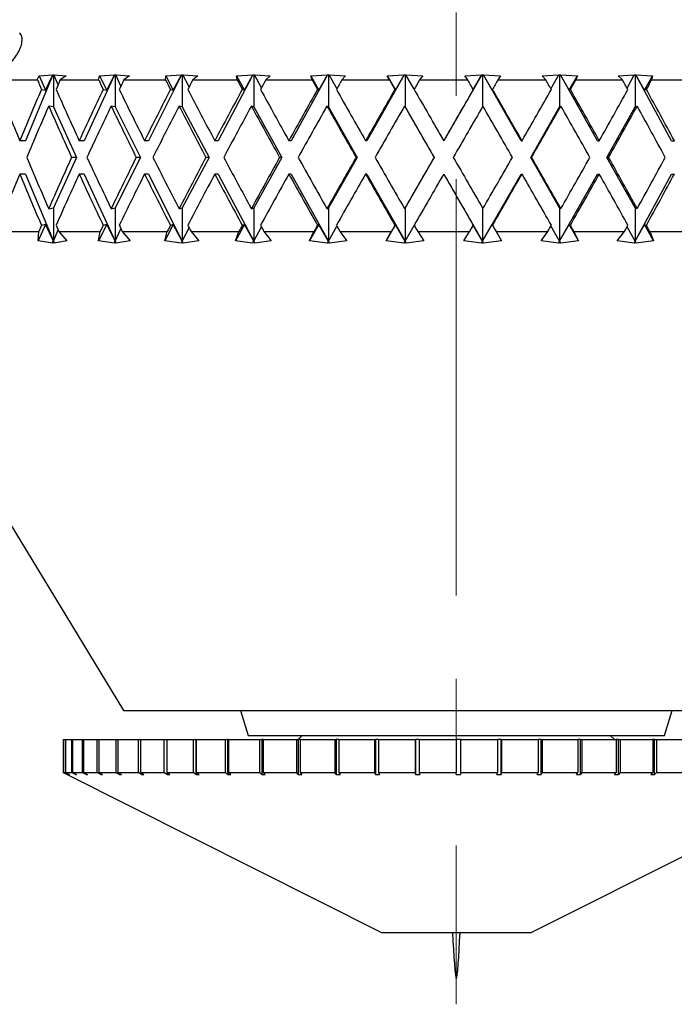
# Model space of a CAD drawing. Header units: inches. Extents: x 0.8 to 32, y -0.1 to 21.9.
# Tile 2 of 60: x 3.044 to 3.831, y 4.784 to 5.966. Entities that reach past the tile are written whole.
import ezdxf

# ---------------------------------------------------------------- set-up
doc = ezdxf.new("R2010")
doc.units = ezdxf.units.IN
doc.header["$MEASUREMENT"] = 0
doc.linetypes.add('CENTERX2', pattern=[0.8, 0.5, -0.1, 0.1, -0.1])

msp = doc.modelspace()

# ---------------------------------------------------------------- linework, layer by layer
at = {"color": 7, "linetype": 'CENTERX2', "lineweight": 18}
msp.add_line((3.5689, 16.9749), (3.5689, 4.7842), dxfattribs=at)
at = {"color": 7, "linetype": 'Continuous', "lineweight": 25}
for p, q in [((3.0841, 5.8999), (3.0515, 5.8209)), ((3.0655, 5.8939), (3.0677, 5.8987)), ((3.0677, 5.8987), (3.084, 5.8998)), ((3.0677, 5.8987), (3.0755, 5.8816)), ((3.0755, 5.8816), (3.084, 5.8998)), ((3.084, 5.8998), (3.0841, 5.8999)), ((3.0841, 5.8999), (3.0848, 5.8998)), ((3.0848, 5.8998), (3.0855, 5.8999)), ((3.0848, 5.8998), (3.0848, 5.8615)), ((3.0855, 5.8999), (3.0855, 5.8998)), ((3.0855, 5.8998), (3.1001, 5.8987)), ((3.0904, 5.8879), (3.0855, 5.8998)), ((3.1001, 5.8987), (3.0931, 5.8939)), ((3.1582, 5.8999), (3.1219, 5.8209)), ((3.1392, 5.8939), (3.1404, 5.8987)), ((3.1404, 5.8987), (3.1581, 5.8998)), ((3.1404, 5.8987), (3.1489, 5.8816)), ((3.1489, 5.8816), (3.1581, 5.8998)), ((3.1581, 5.8998), (3.1582, 5.8999)), ((3.1582, 5.8999), (3.159, 5.8998)), ((3.159, 5.8998), (3.1598, 5.8999)), ((3.159, 5.8998), (3.159, 5.8615)), ((3.1598, 5.8999), (3.1598, 5.8998)), ((3.1598, 5.8998), (3.1761, 5.8987)), ((3.1659, 5.8865), (3.1598, 5.8998)), ((3.1761, 5.8987), (3.1695, 5.8939)), ((3.2388, 5.8999), (3.1993, 5.8209)), ((3.2196, 5.8939), (3.2198, 5.8987)), ((3.2198, 5.8987), (3.2387, 5.8998)), ((3.2198, 5.8987), (3.2289, 5.8816)), ((3.2289, 5.8816), (3.2387, 5.8998)), ((3.2387, 5.8998), (3.2388, 5.8999)), ((3.2388, 5.8999), (3.2396, 5.8998)), ((3.2396, 5.8998), (3.2405, 5.8999)), ((3.2396, 5.8998), (3.2396, 5.8615)), ((3.2405, 5.8999), (3.2405, 5.8998)), ((3.2405, 5.8998), (3.2582, 5.8987)), ((3.2478, 5.8854), (3.2405, 5.8998)), ((3.2582, 5.8987), (3.2522, 5.8939)), ((3.3246, 5.8999), (3.2826, 5.8209)), ((3.3048, 5.8987), (3.3245, 5.8998)), ((3.3056, 5.8939), (3.3048, 5.8987)), ((3.3048, 5.8987), (3.3143, 5.8816)), ((3.3143, 5.8816), (3.3245, 5.8998)), ((3.3245, 5.8998), (3.3246, 5.8999)), ((3.3246, 5.8999), (3.3255, 5.8998)), ((3.3255, 5.8998), (3.3264, 5.8999)), ((3.3255, 5.8998), (3.3255, 5.8615)), ((3.3264, 5.8999), (3.3264, 5.8998)), ((3.3264, 5.8998), (3.3453, 5.8987)), ((3.3347, 5.8844), (3.3264, 5.8998)), ((3.3453, 5.8987), (3.3399, 5.8939)), ((3.4143, 5.8999), (3.3703, 5.8209)), ((3.394, 5.8987), (3.4142, 5.8998)), ((3.3957, 5.8939), (3.394, 5.8987)), ((3.394, 5.8987), (3.4037, 5.8816)), ((3.4037, 5.8816), (3.4142, 5.8998)), ((3.4142, 5.8998), (3.4143, 5.8999)), ((3.4143, 5.8999), (3.4152, 5.8998)), ((3.4152, 5.8998), (3.4161, 5.8999)), ((3.4152, 5.8998), (3.4152, 5.8615)), ((3.4161, 5.8999), (3.4162, 5.8998)), ((3.4162, 5.8998), (3.4359, 5.8987)), ((3.4253, 5.8834), (3.4162, 5.8998)), ((3.4359, 5.8987), (3.4313, 5.8939)), ((3.5064, 5.8999), (3.4613, 5.8209)), ((3.4859, 5.8987), (3.5063, 5.8998)), ((3.4885, 5.8939), (3.4859, 5.8987)), ((3.4859, 5.8987), (3.4957, 5.8816)), ((3.4957, 5.8816), (3.5063, 5.8998)), ((3.5063, 5.8998), (3.5064, 5.8999)), ((3.5064, 5.8999), (3.5073, 5.8998)), ((3.5073, 5.8998), (3.5083, 5.8999)), ((3.5073, 5.8998), (3.5073, 5.8615)), ((3.5083, 5.8999), (3.5083, 5.8998)), ((3.5083, 5.8998), (3.5286, 5.8987)), ((3.5182, 5.8826), (3.5083, 5.8998)), ((3.5286, 5.8987), (3.5248, 5.8939)), ((3.5995, 5.8999), (3.5539, 5.8209)), ((3.5791, 5.8987), (3.5994, 5.8998)), ((3.5826, 5.8939), (3.5791, 5.8987)), ((3.5889, 5.8816), (3.5994, 5.8998)), ((3.5994, 5.8998), (3.5995, 5.8999)), ((3.5995, 5.8999), (3.6004, 5.8998)), ((3.6004, 5.8998), (3.6014, 5.8999)), ((3.6004, 5.8998), (3.6004, 5.8618)), ((3.6014, 5.8999), (3.6014, 5.8998)), ((3.6467, 5.8209), (3.6014, 5.8999)), ((3.6014, 5.8998), (3.6219, 5.8987)), ((3.612, 5.8816), (3.6014, 5.8998)), ((3.6219, 5.8987), (3.6189, 5.8939)), ((3.6721, 5.8987), (3.692, 5.8998)), ((3.6765, 5.8939), (3.6721, 5.8987)), ((3.6826, 5.8832), (3.692, 5.8998)), ((3.692, 5.8998), (3.6921, 5.8999)), ((3.6921, 5.8999), (3.693, 5.8998)), ((3.693, 5.8998), (3.6939, 5.8999)), ((3.693, 5.8998), (3.693, 5.8615)), ((3.6939, 5.8999), (3.694, 5.8998)), ((3.7383, 5.8209), (3.6939, 5.8999)), ((3.694, 5.8998), (3.7144, 5.8987)), ((3.7045, 5.8816), (3.694, 5.8998)), ((3.7045, 5.8816), (3.7144, 5.8987)), ((3.7144, 5.8987), (3.7123, 5.8939)), ((3.7635, 5.8987), (3.7827, 5.8998)), ((3.7687, 5.8939), (3.7635, 5.8987)), ((3.7741, 5.884), (3.7827, 5.8998)), ((3.7827, 5.8999), (3.7837, 5.8998)), ((3.7827, 5.8998), (3.7827, 5.8999)), ((3.7837, 5.8998), (3.7845, 5.8999)), ((3.7837, 5.8998), (3.7837, 5.8615)), ((3.7845, 5.8999), (3.7846, 5.8998)), ((3.8273, 5.8209), (3.7845, 5.8999)), ((3.7846, 5.8998), (3.8045, 5.8987)), ((3.7949, 5.8816), (3.7846, 5.8998)), ((3.7949, 5.8816), (3.8045, 5.8987)), ((3.8045, 5.8987), (3.8035, 5.8939)), ((3.0242, 5.8939), (3.0655, 5.8939)), ((3.0931, 5.8939), (3.1392, 5.8939)), ((3.1695, 5.8939), (3.2196, 5.8939)), ((3.2522, 5.8939), (3.3056, 5.8939)), ((3.3399, 5.8939), (3.3957, 5.8939)), ((3.4313, 5.8939), (3.4885, 5.8939)), ((3.5248, 5.8939), (3.5826, 5.8939)), ((3.6189, 5.8939), (3.6765, 5.8939)), ((3.7123, 5.8939), (3.7687, 5.8939)), ((3.8035, 5.8939), (3.8577, 5.8939)), ((3.0705, 5.8824), (3.0755, 5.8816)), ((3.1447, 5.8824), (3.1489, 5.8816)), ((3.2255, 5.8824), (3.2289, 5.8816)), ((3.3118, 5.8824), (3.3143, 5.8816)), ((3.4021, 5.8824), (3.4037, 5.8816)), ((3.4951, 5.8824), (3.4957, 5.8816)), ((3.5892, 5.8824), (3.5889, 5.8816)), ((3.6123, 5.8824), (3.612, 5.8816)), ((3.7058, 5.8824), (3.7045, 5.8816)), ((3.7972, 5.8824), (3.7949, 5.8816)), ((3.0848, 5.8615), (3.0792, 5.8624)), ((3.0848, 5.8615), (3.1127, 5.8009)), ((3.159, 5.8615), (3.1542, 5.8624)), ((3.159, 5.8615), (3.1893, 5.8009)), ((3.2396, 5.8615), (3.2358, 5.8624)), ((3.2396, 5.8615), (3.2719, 5.8009)), ((3.3255, 5.8615), (3.3227, 5.8624)), ((3.3255, 5.8615), (3.3592, 5.8009)), ((3.4152, 5.8615), (3.4134, 5.8624)), ((3.4152, 5.8615), (3.4498, 5.8009)), ((3.5073, 5.8615), (3.5066, 5.8624)), ((3.5073, 5.8615), (3.5423, 5.8009)), ((3.6582, 5.8009), (3.693, 5.8615)), ((3.693, 5.8615), (3.6944, 5.8624)), ((3.7496, 5.8009), (3.7837, 5.8615)), ((3.7837, 5.8615), (3.7861, 5.8624)), ((3.0515, 5.8209), (3.0445, 5.8209)), ((3.1219, 5.8209), (3.1158, 5.8209)), ((3.1993, 5.8209), (3.1943, 5.8209)), ((3.2826, 5.8209), (3.2787, 5.8209)), ((3.3703, 5.8209), (3.3677, 5.8209)), ((3.4613, 5.8209), (3.4598, 5.8209)), ((3.5539, 5.8209), (3.5537, 5.8209)), ((3.6467, 5.8209), (3.6478, 5.8209)), ((3.7383, 5.8209), (3.7406, 5.8209)), ((3.8273, 5.8209), (3.8308, 5.8209)), ((3.1127, 5.8009), (3.0848, 5.7402)), ((3.1127, 5.8009), (3.1067, 5.8009)), ((3.1893, 5.8009), (3.159, 5.7402)), ((3.1893, 5.8009), (3.1843, 5.8009)), ((3.2719, 5.8009), (3.2396, 5.7402)), ((3.2719, 5.8009), (3.2681, 5.8009)), ((3.3592, 5.8009), (3.3255, 5.7402)), ((3.3592, 5.8009), (3.3566, 5.8009)), ((3.4498, 5.8009), (3.4152, 5.7402)), ((3.4498, 5.8009), (3.4484, 5.8009)), ((3.5423, 5.8009), (3.5073, 5.7402)), ((3.5423, 5.8009), (3.5421, 5.8009)), ((3.693, 5.7402), (3.6582, 5.8009)), ((3.6582, 5.8009), (3.6592, 5.8009)), ((3.7837, 5.7402), (3.7496, 5.8009)), ((3.7496, 5.8009), (3.7518, 5.8009)), ((3.0515, 5.7809), (3.0445, 5.7809)), ((3.0515, 5.7809), (3.0848, 5.7002)), ((3.1219, 5.7809), (3.1158, 5.7809)), ((3.1219, 5.7809), (3.159, 5.7002)), ((3.1993, 5.7809), (3.1943, 5.7809)), ((3.1993, 5.7809), (3.2396, 5.7002)), ((3.2826, 5.7809), (3.2787, 5.7809)), ((3.2826, 5.7809), (3.3255, 5.7002)), ((3.3703, 5.7809), (3.3677, 5.7809)), ((3.3703, 5.7809), (3.4152, 5.7002)), ((3.4613, 5.7809), (3.4598, 5.7809)), ((3.4613, 5.7809), (3.5073, 5.7002)), ((3.5539, 5.7809), (3.5537, 5.7809)), ((3.5539, 5.7809), (3.6004, 5.7002)), ((3.6004, 5.7002), (3.6467, 5.7809)), ((3.6467, 5.7809), (3.6478, 5.7809)), ((3.693, 5.7002), (3.7383, 5.7809)), ((3.7383, 5.7809), (3.7406, 5.7809)), ((3.7837, 5.7002), (3.8273, 5.7809)), ((3.8273, 5.7809), (3.8308, 5.7809)), ((3.0792, 5.7393), (3.0848, 5.7402)), ((3.0848, 5.7402), (3.0848, 5.7002)), ((3.1542, 5.7393), (3.159, 5.7402)), ((3.159, 5.7402), (3.159, 5.7002)), ((3.2358, 5.7393), (3.2396, 5.7402)), ((3.2396, 5.7402), (3.2396, 5.7002)), ((3.3227, 5.7393), (3.3255, 5.7402)), ((3.3255, 5.7402), (3.3255, 5.7002)), ((3.4134, 5.7393), (3.4152, 5.7402)), ((3.4152, 5.7402), (3.4152, 5.7002)), ((3.5066, 5.7393), (3.5073, 5.7402)), ((3.5073, 5.7402), (3.5073, 5.7002)), ((3.6004, 5.7399), (3.6004, 5.7002)), ((3.693, 5.7402), (3.693, 5.7002)), ((3.6944, 5.7393), (3.693, 5.7402)), ((3.7837, 5.7402), (3.7837, 5.7002)), ((3.7861, 5.7393), (3.7837, 5.7402)), ((3.0226, 5.7119), (3.0673, 5.7119)), ((3.0755, 5.7202), (3.0666, 5.7008)), ((3.0666, 5.7008), (3.0673, 5.7119)), ((3.0755, 5.7202), (3.0705, 5.7193)), ((3.0848, 5.7002), (3.0755, 5.7202)), ((3.0848, 5.7002), (3.0904, 5.7139)), ((3.0913, 5.7119), (3.1011, 5.7008)), ((3.0913, 5.7119), (3.1411, 5.7119)), ((3.1489, 5.7202), (3.1392, 5.7008)), ((3.1392, 5.7008), (3.1411, 5.7119)), ((3.1489, 5.7202), (3.1447, 5.7193)), ((3.159, 5.7002), (3.1489, 5.7202)), ((3.159, 5.7002), (3.1659, 5.7152)), ((3.1676, 5.7119), (3.1771, 5.7008)), ((3.1676, 5.7119), (3.2217, 5.7119)), ((3.2289, 5.7202), (3.2186, 5.7008)), ((3.2186, 5.7008), (3.2217, 5.7119)), ((3.2289, 5.7202), (3.2255, 5.7193)), ((3.2396, 5.7002), (3.2289, 5.7202)), ((3.2396, 5.7002), (3.2478, 5.7164)), ((3.2502, 5.7119), (3.2594, 5.7008)), ((3.2502, 5.7119), (3.3077, 5.7119)), ((3.3143, 5.7202), (3.3035, 5.7008)), ((3.3035, 5.7008), (3.3077, 5.7119)), ((3.3143, 5.7202), (3.3118, 5.7193)), ((3.3255, 5.7002), (3.3143, 5.7202)), ((3.3255, 5.7002), (3.3347, 5.7174)), ((3.3378, 5.7119), (3.3465, 5.7008)), ((3.3378, 5.7119), (3.3979, 5.7119)), ((3.4037, 5.7202), (3.3926, 5.7008)), ((3.3926, 5.7008), (3.3979, 5.7119)), ((3.4037, 5.7202), (3.4021, 5.7193)), ((3.4152, 5.7002), (3.4037, 5.7202)), ((3.4152, 5.7002), (3.4253, 5.7183)), ((3.429, 5.7119), (3.4372, 5.7008)), ((3.429, 5.7119), (3.4908, 5.7119)), ((3.4957, 5.7202), (3.4845, 5.7008)), ((3.4845, 5.7008), (3.4908, 5.7119)), ((3.4957, 5.7202), (3.4951, 5.7193)), ((3.5073, 5.7002), (3.4957, 5.7202)), ((3.5073, 5.7002), (3.5182, 5.7192)), ((3.5225, 5.7119), (3.5299, 5.7008)), ((3.5225, 5.7119), (3.5849, 5.7119)), ((3.5778, 5.7008), (3.5849, 5.7119)), ((3.6004, 5.7002), (3.5889, 5.7202)), ((3.5889, 5.7202), (3.5892, 5.7193)), ((3.6004, 5.7002), (3.612, 5.7202)), ((3.612, 5.7202), (3.6123, 5.7193)), ((3.6166, 5.7119), (3.6232, 5.7008)), ((3.6166, 5.7119), (3.6788, 5.7119)), ((3.6708, 5.7008), (3.6788, 5.7119)), ((3.693, 5.7002), (3.6826, 5.7186)), ((3.693, 5.7002), (3.7045, 5.7202)), ((3.7045, 5.7202), (3.7058, 5.7193)), ((3.7157, 5.7008), (3.7045, 5.7202)), ((3.7101, 5.7119), (3.7157, 5.7008)), ((3.7101, 5.7119), (3.7709, 5.7119)), ((3.7623, 5.7008), (3.7709, 5.7119)), ((3.7837, 5.7002), (3.7741, 5.7177)), ((3.7837, 5.7002), (3.7949, 5.7202)), ((3.7949, 5.7202), (3.7972, 5.7193)), ((3.8058, 5.7008), (3.7949, 5.7202)), ((3.8013, 5.7119), (3.8058, 5.7008)), ((3.8013, 5.7119), (3.8598, 5.7119)), ((2.8262, 5.6997), (3.1689, 5.1369)), ((3.0837, 5.698), (3.0666, 5.7008)), ((3.0839, 5.7001), (3.0837, 5.698)), ((3.0839, 5.7001), (3.0848, 5.7002)), ((3.0857, 5.698), (3.0839, 5.7001)), ((3.0848, 5.7002), (3.0857, 5.698)), ((3.1011, 5.7008), (3.0857, 5.698)), ((3.1578, 5.698), (3.1392, 5.7008)), ((3.1582, 5.7001), (3.1578, 5.698)), ((3.1582, 5.7001), (3.159, 5.7002)), ((3.16, 5.698), (3.1582, 5.7001)), ((3.159, 5.7002), (3.16, 5.698)), ((3.1771, 5.7008), (3.16, 5.698)), ((3.2384, 5.698), (3.2186, 5.7008)), ((3.239, 5.7001), (3.2384, 5.698)), ((3.239, 5.7001), (3.2396, 5.7002)), ((3.2408, 5.698), (3.239, 5.7001)), ((3.2396, 5.7002), (3.2408, 5.698)), ((3.2594, 5.7008), (3.2408, 5.698)), ((3.3242, 5.698), (3.3035, 5.7008)), ((3.325, 5.7001), (3.3242, 5.698)), ((3.325, 5.7001), (3.3255, 5.7002)), ((3.3267, 5.698), (3.325, 5.7001)), ((3.3255, 5.7002), (3.3267, 5.698)), ((3.3465, 5.7008), (3.3267, 5.698)), ((3.4139, 5.698), (3.3926, 5.7008)), ((3.4149, 5.7001), (3.4139, 5.698)), ((3.4149, 5.7001), (3.4152, 5.7002)), ((3.4165, 5.698), (3.4149, 5.7001)), ((3.4152, 5.7002), (3.4165, 5.698)), ((3.4372, 5.7008), (3.4165, 5.698)), ((3.506, 5.698), (3.4845, 5.7008)), ((3.5072, 5.7001), (3.506, 5.698)), ((3.5072, 5.7001), (3.5073, 5.7002)), ((3.5086, 5.698), (3.5072, 5.7001)), ((3.5073, 5.7002), (3.5086, 5.698)), ((3.5299, 5.7008), (3.5086, 5.698)), ((3.5991, 5.698), (3.5778, 5.7008)), ((3.5991, 5.698), (3.6004, 5.7002)), ((3.6005, 5.7001), (3.5991, 5.698)), ((3.6004, 5.7002), (3.6017, 5.698)), ((3.6005, 5.7001), (3.6004, 5.7002)), ((3.6017, 5.698), (3.6005, 5.7001)), ((3.6232, 5.7008), (3.6017, 5.698)), ((3.6917, 5.698), (3.6708, 5.7008)), ((3.6917, 5.698), (3.693, 5.7002)), ((3.6932, 5.7001), (3.6917, 5.698)), ((3.6932, 5.7001), (3.693, 5.7002)), ((3.6943, 5.698), (3.6932, 5.7001)), ((3.7157, 5.7008), (3.6943, 5.698)), ((3.7824, 5.698), (3.7623, 5.7008)), ((3.7824, 5.698), (3.7837, 5.7002)), ((3.784, 5.7001), (3.7824, 5.698)), ((3.784, 5.7001), (3.7837, 5.7002)), ((3.7849, 5.698), (3.784, 5.7001)), ((3.8058, 5.7008), (3.7849, 5.698)), ((3.1689, 5.1369), (3.4983, 5.1369)), ((3.3096, 5.1369), (3.3189, 5.1069)), ((3.4983, 5.1369), (3.9626, 5.1369)), ((3.8189, 5.1069), (3.8281, 5.1369)), ((3.3189, 5.1069), (3.7117, 5.1069)), ((3.3839, 5.1069), (3.3789, 5.1019)), ((3.7117, 5.1069), (3.8189, 5.1069)), ((3.7589, 5.1019), (3.7539, 5.1069)), ((3.0964, 5.1019), (3.0964, 5.0625)), ((3.0964, 5.1019), (3.0989, 5.1019)), ((3.0964, 5.1019), (3.0964, 5.0625)), ((3.0964, 5.1019), (3.0964, 5.1019)), ((3.0989, 5.1019), (3.0989, 5.0625)), ((3.0989, 5.1019), (3.0995, 5.1019)), ((3.0995, 5.1019), (3.0995, 5.0625)), ((3.0995, 5.1019), (3.1067, 5.1019)), ((3.1067, 5.1019), (3.1067, 5.0625)), ((3.1067, 5.1019), (3.1078, 5.1019)), ((3.1078, 5.1019), (3.1078, 5.0625)), ((3.1078, 5.1019), (3.1195, 5.1019)), ((3.1195, 5.1019), (3.1195, 5.0625)), ((3.1195, 5.1019), (3.1211, 5.1019)), ((3.1211, 5.1019), (3.1211, 5.0625)), ((3.1211, 5.1019), (3.1372, 5.1019)), ((3.1372, 5.1019), (3.1372, 5.0625)), ((3.1372, 5.1019), (3.1393, 5.1019)), ((3.1393, 5.1019), (3.1393, 5.0625)), ((3.1393, 5.1019), (3.1597, 5.1019)), ((3.1597, 5.1019), (3.1597, 5.0625)), ((3.1597, 5.1019), (3.1622, 5.1019)), ((3.1622, 5.1019), (3.1622, 5.0625)), ((3.1622, 5.1019), (3.1866, 5.1019)), ((3.1866, 5.1019), (3.1866, 5.0625)), ((3.1866, 5.1019), (3.1896, 5.1019)), ((3.1896, 5.1019), (3.1896, 5.0625)), ((3.1896, 5.1019), (3.2177, 5.1019)), ((3.2177, 5.1019), (3.2177, 5.0625)), ((3.2177, 5.1019), (3.2211, 5.1019)), ((3.2211, 5.1019), (3.2211, 5.0625)), ((3.2211, 5.1019), (3.2527, 5.1019)), ((3.2527, 5.1019), (3.2527, 5.0625)), ((3.2527, 5.1019), (3.256, 5.1019)), ((3.256, 5.1019), (3.256, 5.06)), ((3.2564, 5.1019), (3.256, 5.1019)), ((3.2564, 5.1019), (3.2564, 5.0625)), ((3.2564, 5.1019), (3.2911, 5.1019)), ((3.2911, 5.1019), (3.2911, 5.0625)), ((3.2911, 5.1019), (3.2941, 5.1019)), ((3.2941, 5.1019), (3.2941, 5.06)), ((3.2952, 5.1019), (3.2941, 5.1019)), ((3.2952, 5.1019), (3.2952, 5.0625)), ((3.2952, 5.1019), (3.3326, 5.1019)), ((3.3326, 5.1019), (3.3326, 5.0625)), ((3.3326, 5.1019), (3.3351, 5.1019)), ((3.3351, 5.1019), (3.3351, 5.06)), ((3.337, 5.1019), (3.3351, 5.1019)), ((3.337, 5.1019), (3.337, 5.0625)), ((3.337, 5.1019), (3.3767, 5.1019)), ((3.3767, 5.1019), (3.3767, 5.0625)), ((3.3767, 5.1019), (3.3787, 5.1019)), ((3.3787, 5.1019), (3.3787, 5.06)), ((3.3813, 5.1019), (3.3787, 5.1019)), ((3.3813, 5.1019), (3.3813, 5.0625)), ((3.3813, 5.1019), (3.4229, 5.1019)), ((3.4229, 5.1019), (3.4229, 5.0625)), ((3.4229, 5.1019), (3.4244, 5.1019)), ((3.4244, 5.1019), (3.4244, 5.06)), ((3.4276, 5.1019), (3.4244, 5.1019)), ((3.4276, 5.1019), (3.4276, 5.0625)), ((3.4276, 5.1019), (3.4706, 5.1019)), ((3.4706, 5.1019), (3.4706, 5.0625)), ((3.4706, 5.1019), (3.4717, 5.1019)), ((3.4717, 5.1019), (3.4717, 5.06)), ((3.4755, 5.1019), (3.4717, 5.1019)), ((3.4755, 5.1019), (3.4755, 5.0625)), ((3.4755, 5.1019), (3.5195, 5.1019)), ((3.5195, 5.1019), (3.5195, 5.0625)), ((3.5195, 5.1019), (3.52, 5.1019)), ((3.52, 5.1019), (3.52, 5.06)), ((3.5244, 5.1019), (3.52, 5.1019)), ((3.5244, 5.1019), (3.5244, 5.0625)), ((3.5244, 5.1019), (3.5689, 5.1019)), ((3.5689, 5.1019), (3.5689, 5.0625)), ((3.5739, 5.1019), (3.5689, 5.1019)), ((3.5739, 5.1019), (3.5739, 5.0625)), ((3.5739, 5.1019), (3.6183, 5.1019)), ((3.6183, 5.1019), (3.6183, 5.0625)), ((3.6227, 5.1019), (3.6183, 5.1019)), ((3.6227, 5.06), (3.6227, 5.1019)), ((3.6227, 5.1019), (3.6232, 5.1019)), ((3.6232, 5.1019), (3.6232, 5.0625)), ((3.6232, 5.1019), (3.6671, 5.1019)), ((3.6671, 5.1019), (3.6671, 5.0625)), ((3.671, 5.1019), (3.6671, 5.1019)), ((3.671, 5.06), (3.671, 5.1019)), ((3.671, 5.1019), (3.672, 5.1019)), ((3.672, 5.1019), (3.672, 5.0625)), ((3.672, 5.1019), (3.7149, 5.1019)), ((3.7149, 5.1019), (3.7149, 5.0625)), ((3.7181, 5.1019), (3.7149, 5.1019)), ((3.7181, 5.06), (3.7181, 5.1019)), ((3.7181, 5.1019), (3.7196, 5.1019)), ((3.7196, 5.1019), (3.7196, 5.0625)), ((3.7196, 5.1019), (3.761, 5.1019)), ((3.761, 5.1019), (3.761, 5.0625)), ((3.7636, 5.1019), (3.761, 5.1019)), ((3.7636, 5.06), (3.7636, 5.1019)), ((3.7636, 5.1019), (3.7656, 5.1019)), ((3.7656, 5.1019), (3.7656, 5.0625)), ((3.7656, 5.1019), (3.8051, 5.1019)), ((3.8051, 5.1019), (3.8051, 5.0625)), ((3.8069, 5.1019), (3.8051, 5.1019)), ((3.8069, 5.06), (3.8069, 5.1019)), ((3.8069, 5.1019), (3.8094, 5.1019)), ((3.8094, 5.1019), (3.8094, 5.0625)), ((3.8094, 5.1019), (3.8466, 5.1019)), ((3.1014, 5.06), (3.0964, 5.0625)), ((3.0964, 5.0625), (3.1014, 5.06)), ((3.0964, 5.0625), (3.0989, 5.0625)), ((3.1039, 5.06), (3.0989, 5.0625)), ((3.0995, 5.0625), (3.1044, 5.06)), ((3.0995, 5.0625), (3.1067, 5.0625)), ((3.1014, 5.06), (3.4789, 4.8702)), ((3.1039, 5.0603), (3.1039, 5.06)), ((3.1039, 5.06), (3.1044, 5.06)), ((3.1116, 5.06), (3.1067, 5.0625)), ((3.1078, 5.0625), (3.1126, 5.06)), ((3.1078, 5.0625), (3.1195, 5.0625)), ((3.1116, 5.0605), (3.1116, 5.06)), ((3.1116, 5.06), (3.1126, 5.06)), ((3.1242, 5.06), (3.1195, 5.0625)), ((3.1211, 5.0625), (3.1258, 5.06)), ((3.1211, 5.0625), (3.1372, 5.0625)), ((3.1242, 5.0608), (3.1242, 5.06)), ((3.1242, 5.06), (3.1258, 5.06)), ((3.1418, 5.06), (3.1372, 5.0625)), ((3.1393, 5.0625), (3.1438, 5.06)), ((3.1393, 5.0625), (3.1597, 5.0625)), ((3.1418, 5.0611), (3.1418, 5.06)), ((3.1418, 5.06), (3.1438, 5.06)), ((3.164, 5.06), (3.1597, 5.0625)), ((3.1622, 5.0625), (3.1665, 5.06)), ((3.1622, 5.0625), (3.1866, 5.0625)), ((3.164, 5.0614), (3.164, 5.06)), ((3.164, 5.06), (3.1665, 5.06)), ((3.1906, 5.06), (3.1866, 5.0625)), ((3.1896, 5.0625), (3.1936, 5.06)), ((3.1896, 5.0625), (3.2177, 5.0625)), ((3.1906, 5.0618), (3.1906, 5.06)), ((3.1906, 5.06), (3.1936, 5.06)), ((3.2214, 5.06), (3.2177, 5.0625)), ((3.2211, 5.0625), (3.2248, 5.06)), ((3.2211, 5.0625), (3.2527, 5.0625)), ((3.2214, 5.0623), (3.2214, 5.06)), ((3.2214, 5.06), (3.2248, 5.06)), ((3.256, 5.06), (3.2527, 5.0625)), ((3.256, 5.06), (3.2598, 5.06)), ((3.2564, 5.0625), (3.2598, 5.06)), ((3.2564, 5.0625), (3.2911, 5.0625)), ((3.2941, 5.06), (3.2911, 5.0625)), ((3.2941, 5.06), (3.2981, 5.06)), ((3.2952, 5.0625), (3.2981, 5.06)), ((3.2952, 5.0625), (3.3326, 5.0625)), ((3.3351, 5.06), (3.3326, 5.0625)), ((3.3351, 5.06), (3.3394, 5.06)), ((3.337, 5.0625), (3.3394, 5.06)), ((3.337, 5.0625), (3.3767, 5.0625)), ((3.3787, 5.06), (3.3767, 5.0625)), ((3.3787, 5.06), (3.3833, 5.06)), ((3.3813, 5.0625), (3.3833, 5.06)), ((3.3813, 5.0625), (3.4229, 5.0625)), ((3.4244, 5.06), (3.4229, 5.0625)), ((3.4244, 5.06), (3.4292, 5.06)), ((3.4276, 5.0625), (3.4292, 5.06)), ((3.4276, 5.0625), (3.4706, 5.0625)), ((3.4717, 5.06), (3.4706, 5.0625)), ((3.4717, 5.06), (3.4766, 5.06)), ((3.4755, 5.0625), (3.4766, 5.06)), ((3.4755, 5.0625), (3.5195, 5.0625)), ((3.52, 5.06), (3.5195, 5.0625)), ((3.52, 5.06), (3.525, 5.06)), ((3.5244, 5.0625), (3.525, 5.06)), ((3.5244, 5.0625), (3.5689, 5.0625)), ((3.5689, 5.06), (3.5689, 5.0625)), ((3.5739, 5.0625), (3.5739, 5.06)), ((3.5739, 5.0625), (3.6183, 5.0625)), ((3.6177, 5.06), (3.6183, 5.0625)), ((3.6177, 5.06), (3.6227, 5.06)), ((3.6232, 5.0625), (3.6227, 5.06)), ((3.6232, 5.0625), (3.6671, 5.0625)), ((3.6589, 4.8702), (4.0364, 5.06)), ((3.6661, 5.06), (3.6671, 5.0625)), ((3.6661, 5.06), (3.671, 5.06)), ((3.672, 5.0625), (3.671, 5.06)), ((3.672, 5.0625), (3.7149, 5.0625)), ((3.7133, 5.06), (3.7149, 5.0625)), ((3.7133, 5.06), (3.7181, 5.06)), ((3.7196, 5.0625), (3.7181, 5.06)), ((3.7196, 5.0625), (3.761, 5.0625)), ((3.759, 5.06), (3.761, 5.0625)), ((3.759, 5.06), (3.7636, 5.06)), ((3.7656, 5.0625), (3.7636, 5.06)), ((3.7656, 5.0625), (3.8051, 5.0625)), ((3.8026, 5.06), (3.8051, 5.0625)), ((3.8026, 5.06), (3.8069, 5.06)), ((3.8094, 5.0625), (3.8069, 5.06)), ((3.8094, 5.0625), (3.8466, 5.0625)), ((3.4789, 4.8702), (3.6589, 4.8702))]:
    msp.add_line(p, q, dxfattribs=at)
for centre, major_axis, ratio, start_param, end_param in [((3.5689, 5.7809), (-0.6562, 1.2857), 0.282427, 1.340548, 1.349376), ((3.5689, 5.7809), (0.6128, 1.2825), 0.33717, 1.643439, 1.652268), ((3.5689, 5.7809), (-0.6903, 1.2895), 0.227436, 1.362559, 1.371387), ((3.5689, 5.7809), (0.6562, 1.2857), 0.282427, 1.62687, 1.635698), ((3.5689, 5.7809), (-0.7161, 1.2932), 0.172512, 1.388473, 1.397301), ((3.5689, 5.7809), (0.6903, 1.2895), 0.227436, 1.60486, 1.613688), ((3.5689, 5.7809), (-0.7343, 1.2962), 0.117772, 1.417087, 1.425916), ((3.5689, 5.7809), (0.7161, 1.2932), 0.172512, 1.578945, 1.587773), ((3.5689, 5.7809), (-0.7455, 1.2982), 0.063215, 1.447423, 1.456251), ((3.5689, 5.7809), (0.7343, 1.2962), 0.117772, 1.550331, 1.559159), ((3.5689, 5.7809), (-0.7499, 1.299), 0.008774, 1.478644, 1.487473), ((3.5689, 5.7809), (0.7455, 1.2982), 0.063215, 1.519995, 1.528823), ((3.5689, 5.7809), (-0.7477, 1.2986), 0.045651, 4.764371, 4.773199), ((3.5689, 5.7809), (0.7499, 1.299), 0.008774, 1.488774, 1.497602), ((3.5689, 5.7809), (-0.7387, 1.2969), 0.100161, 4.733663, 4.742491), ((3.5689, 5.7809), (0.7477, 1.2986), 0.045651, 4.816925, 4.825753), ((3.5689, 5.7809), (-0.7227, 1.2942), 0.154838, 4.704395, 4.713223), ((3.5689, 5.7809), (0.7387, 1.2969), 0.100161, 4.847633, 4.856461), ((3.5689, 5.8209), (-0.6128, 1.2825), 0.33717, 1.363661, 1.411066), ((3.5689, 5.8209), (0.6128, 1.2825), 0.33717, 1.683122, 1.730527), ((3.5689, 5.8209), (-0.6562, 1.2857), 0.282427, 1.380231, 1.427635), ((3.5689, 5.8209), (0.6562, 1.2857), 0.282427, 1.666552, 1.713957), ((3.5689, 5.8209), (-0.6903, 1.2895), 0.227436, 1.402241, 1.449646), ((3.5689, 5.8209), (0.6903, 1.2895), 0.227436, 1.644542, 1.691947), ((3.5689, 5.8209), (-0.7161, 1.2932), 0.172512, 1.428156, 1.47556), ((3.5689, 5.8209), (0.7161, 1.2932), 0.172512, 1.618627, 1.666032), ((3.5689, 5.8209), (-0.7343, 1.2962), 0.117772, 1.45677, 1.504175), ((3.5689, 5.8209), (0.7343, 1.2962), 0.117772, 1.590013, 1.637418), ((3.5689, 5.8209), (-0.7455, 1.2982), 0.063215, 1.487105, 1.53451), ((3.5689, 5.8209), (0.7455, 1.2982), 0.063215, 1.559678, 1.607082), ((3.5689, 5.8209), (-0.7499, 1.299), 0.008774, 1.518327, 1.565731), ((3.5689, 5.8209), (0.7499, 1.299), 0.008774, 1.528456, 1.575861), ((3.5689, 5.8209), (-0.7477, 1.2986), 0.045651, 4.686112, 4.733517), ((3.5689, 5.8209), (0.7477, 1.2986), 0.045651, 4.738666, 4.786071), ((3.5689, 5.8209), (-0.7387, 1.2969), 0.100161, 4.655404, 4.702809), ((3.5689, 5.8209), (0.7387, 1.2969), 0.100161, 4.769374, 4.816779), ((3.5689, 5.8209), (-0.7227, 1.2942), 0.154838, 4.626136, 4.673541), ((3.5689, 5.7809), (0.6128, 1.2825), 0.33717, 1.667695, 1.71513), ((3.5689, 5.7809), (-0.6562, 1.2857), 0.282427, 1.364804, 1.412239), ((3.5689, 5.7809), (0.6562, 1.2857), 0.282427, 1.651125, 1.698561), ((3.5689, 5.7809), (-0.6903, 1.2895), 0.227436, 1.386814, 1.434249), ((3.5689, 5.7809), (0.6903, 1.2895), 0.227436, 1.629115, 1.67655), ((3.5689, 5.7809), (-0.7161, 1.2932), 0.172512, 1.412729, 1.460164), ((3.5689, 5.7809), (0.7161, 1.2932), 0.172512, 1.6032, 1.650636), ((3.5689, 5.7809), (-0.7343, 1.2962), 0.117772, 1.441343, 1.488778), ((3.5689, 5.7809), (0.7343, 1.2962), 0.117772, 1.574586, 1.622022), ((3.5689, 5.7809), (-0.7455, 1.2982), 0.063215, 1.471678, 1.519114), ((3.5689, 5.7809), (0.7455, 1.2982), 0.063215, 1.544251, 1.591686), ((3.5689, 5.7809), (-0.7499, 1.299), 0.008774, 1.5029, 1.550335), ((3.5689, 5.7809), (0.7499, 1.299), 0.008774, 1.513029, 1.560465), ((3.5689, 5.7809), (-0.7477, 1.2986), 0.045651, 4.701508, 4.748944), ((3.5689, 5.7809), (0.7477, 1.2986), 0.045651, 4.754063, 4.801498), ((3.5689, 5.7809), (-0.7387, 1.2969), 0.100161, 4.670801, 4.718236), ((3.5689, 5.7809), (0.7387, 1.2969), 0.100161, 4.784771, 4.832206), ((3.5689, 5.7809), (-0.7227, 1.2942), 0.154838, 4.641533, 4.688968), ((3.5689, 5.8209), (-0.6128, 1.2825), 0.33717, 1.426463, 1.473898), ((3.5689, 5.8209), (0.6562, 1.2857), 0.282427, 1.729354, 1.776789), ((3.5689, 5.8209), (-0.6562, 1.2857), 0.282427, 1.443032, 1.490467), ((3.5689, 5.8209), (0.6903, 1.2895), 0.227436, 1.707344, 1.754779), ((3.5689, 5.8209), (-0.6903, 1.2895), 0.227436, 1.465042, 1.512478), ((3.5689, 5.8209), (0.7161, 1.2932), 0.172512, 1.681429, 1.728864), ((3.5689, 5.8209), (-0.7161, 1.2932), 0.172512, 1.490957, 1.538392), ((3.5689, 5.8209), (0.7343, 1.2962), 0.117772, 1.652815, 1.70025), ((3.5689, 5.8209), (-0.7343, 1.2962), 0.117772, 1.519571, 1.567006), ((3.5689, 5.8209), (0.7455, 1.2982), 0.063215, 1.622479, 1.669914), ((3.5689, 5.8209), (-0.7455, 1.2982), 0.063215, 1.549907, 1.597342), ((3.5689, 5.8209), (0.7499, 1.299), 0.008774, 1.591258, 1.638693), ((3.5689, 5.8209), (-0.7499, 1.299), 0.008774, 1.581128, 1.628563), ((3.5689, 5.8209), (0.7477, 1.2986), 0.045651, 4.675834, 4.72327), ((3.5689, 5.8209), (-0.7477, 1.2986), 0.045651, 4.62328, 4.670715), ((3.5689, 5.8209), (0.7387, 1.2969), 0.100161, 4.706542, 4.753977), ((3.5689, 5.8209), (-0.7387, 1.2969), 0.100161, 4.592572, 4.640007), ((3.5689, 5.8209), (0.7227, 1.2942), 0.154838, 4.73581, 4.783245), ((3.5689, 5.7809), (0.6128, 1.2825), 0.33717, 1.730527, 1.777931), ((3.5689, 5.7809), (-0.6128, 1.2825), 0.33717, 1.411066, 1.458471), ((3.5689, 5.7809), (0.6562, 1.2857), 0.282427, 1.713957, 1.761362), ((3.5689, 5.7809), (-0.6562, 1.2857), 0.282427, 1.427635, 1.47504), ((3.5689, 5.7809), (0.6903, 1.2895), 0.227436, 1.691947, 1.739352), ((3.5689, 5.7809), (-0.6903, 1.2895), 0.227436, 1.449646, 1.49705), ((3.5689, 5.7809), (0.7161, 1.2932), 0.172512, 1.666032, 1.713437), ((3.5689, 5.7809), (-0.7161, 1.2932), 0.172512, 1.47556, 1.522965), ((3.5689, 5.7809), (0.7343, 1.2962), 0.117772, 1.637418, 1.684823), ((3.5689, 5.7809), (-0.7343, 1.2962), 0.117772, 1.504175, 1.551579), ((3.5689, 5.7809), (0.7455, 1.2982), 0.063215, 1.607082, 1.654487), ((3.5689, 5.7809), (-0.7455, 1.2982), 0.063215, 1.53451, 1.581915), ((3.5689, 5.7809), (0.7499, 1.299), 0.008774, 1.575861, 1.623266), ((3.5689, 5.7809), (-0.7499, 1.299), 0.008774, 1.565731, 1.613136), ((3.5689, 5.7809), (0.7477, 1.2986), 0.045651, 4.691261, 4.738666), ((3.5689, 5.7809), (-0.7477, 1.2986), 0.045651, 4.638707, 4.686112), ((3.5689, 5.7809), (0.7387, 1.2969), 0.100161, 4.721969, 4.769374), ((3.5689, 5.7809), (-0.7387, 1.2969), 0.100161, 4.607999, 4.655404), ((3.5689, 5.7809), (0.7227, 1.2942), 0.154838, 4.751237, 4.798642), ((3.5689, 5.8209), (0.6562, 1.2857), 0.282427, 1.792216, 1.797975), ((3.5689, 5.8209), (-0.6128, 1.2825), 0.33717, 1.489325, 1.495083), ((3.5689, 5.8209), (0.6903, 1.2895), 0.227436, 1.770206, 1.775964), ((3.5689, 5.8209), (-0.6562, 1.2857), 0.282427, 1.505894, 1.511653), ((3.5689, 5.8209), (0.7161, 1.2932), 0.172512, 1.744291, 1.75005), ((3.5689, 5.8209), (-0.6903, 1.2895), 0.227436, 1.527905, 1.533663), ((3.5689, 5.8209), (0.7343, 1.2962), 0.117772, 1.715677, 1.721436), ((3.5689, 5.8209), (-0.7161, 1.2932), 0.172512, 1.553819, 1.559578), ((3.5689, 5.8209), (0.7455, 1.2982), 0.063215, 1.685341, 1.6911), ((3.5689, 5.8209), (-0.7343, 1.2962), 0.117772, 1.582433, 1.588192), ((3.5689, 5.8209), (0.7499, 1.299), 0.008774, 1.65412, 1.659879), ((3.5689, 5.8209), (-0.7455, 1.2982), 0.063215, 1.612769, 1.618528), ((3.5689, 5.8209), (0.7477, 1.2986), 0.045651, 4.654649, 4.660407), ((3.5689, 5.8209), (-0.7499, 1.299), 0.008774, 1.64399, 1.649749), ((3.5689, 5.8209), (0.7387, 1.2969), 0.100161, 4.685357, 4.691115), ((3.5689, 5.8209), (-0.7477, 1.2986), 0.045651, 4.602094, 4.607853), ((3.5689, 5.8209), (0.7227, 1.2942), 0.154838, 4.714624, 4.720383), ((3.5689, 5.8209), (-0.7387, 1.2969), 0.100161, 4.571387, 4.577145)]:
    msp.add_ellipse(centre, major_axis=major_axis, ratio=ratio, start_param=start_param, end_param=end_param, dxfattribs=at)
for points, knots in [([(3.0188, 5.8999), (3.0211, 5.9019), (3.0258, 5.9061), (3.0314, 5.9118), (3.0357, 5.9168), (3.0391, 5.9213), (3.042, 5.9257), (3.0443, 5.9299), (3.0459, 5.9339), (3.0469, 5.9376), (3.0474, 5.9411), (3.0473, 5.9444), (3.0465, 5.9472), (3.0455, 5.9493), (3.0446, 5.9502), (3.0444, 5.9505)], [0, 0, 0, 0, 0.102966, 0.207258, 0.283102, 0.35948, 0.437557, 0.516227, 0.591192, 0.666687, 0.743861, 0.821618, 0.895761, 0.970423, 1, 1, 1, 1]), ([(3.5689, 5.06), (3.5697, 5.06), (3.5714, 5.06), (3.573, 5.06), (3.5739, 5.06)], [0, 0, 0, 0, 0.493643, 1, 1, 1, 1])]:
    msp.add_open_spline(points, degree=3, knots=knots, dxfattribs=at)
msp.add_open_spline([(3.5643, 4.8702), (3.5658, 4.8427), (3.5689, 4.7877), (3.5719, 4.8427), (3.5735, 4.8702)], degree=3, dxfattribs=at)

doc.saveas('drawing.dxf')
